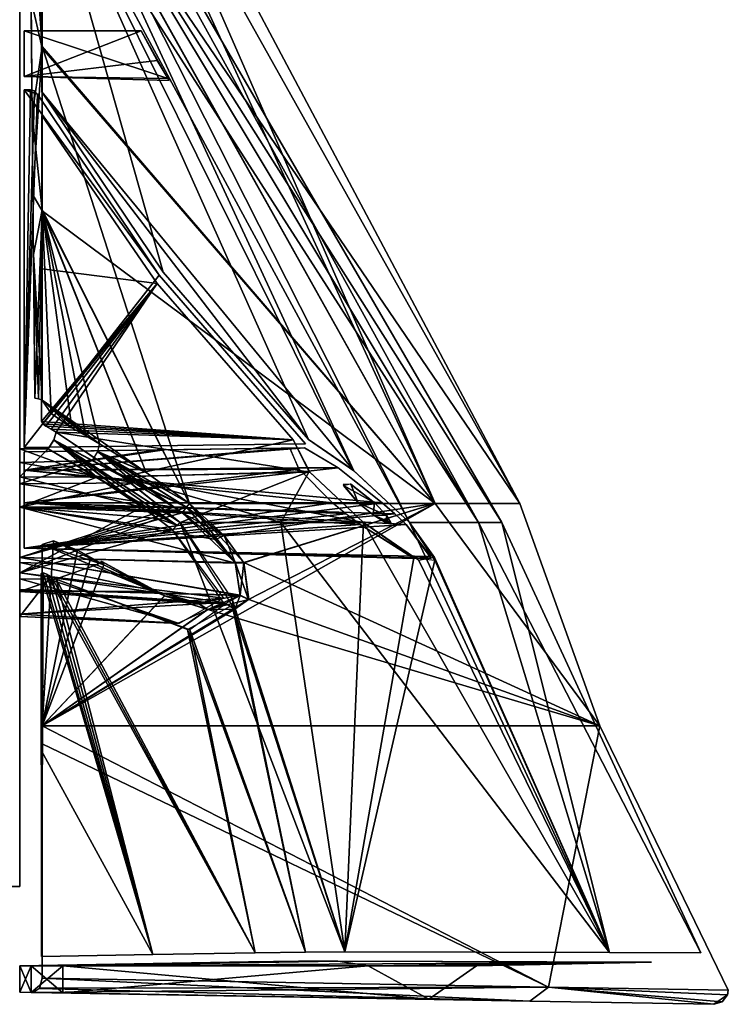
# Model space of a CAD drawing. Header units: millimetres. Extents: x -137 to 239, y -69 to 620.
# Tile 18 of 100: x 67 to 108, y 7 to 63. Entities that reach past the tile are written whole.
import ezdxf

# ---------------------------------------------------------------- set-up
doc = ezdxf.new("R2010")
doc.units = ezdxf.units.MM
doc.header["$LTSCALE"] = 65.185185
for name, color, linetype in [('1074', 7, 'CONTINUOUS'), ('1075', 7, 'CONTINUOUS'), ('1076', 7, 'CONTINUOUS'), ('1077', 7, 'CONTINUOUS'), ('1078', 7, 'CONTINUOUS'), ('1079', 7, 'CONTINUOUS'), ('1080', 7, 'CONTINUOUS'), ('1081', 7, 'CONTINUOUS'), ('1082', 7, 'CONTINUOUS'), ('1083', 7, 'CONTINUOUS'), ('1084', 7, 'CONTINUOUS'), ('1085', 7, 'CONTINUOUS'), ('1086', 7, 'CONTINUOUS'), ('1087', 7, 'CONTINUOUS'), ('1088', 7, 'CONTINUOUS'), ('1089', 7, 'CONTINUOUS'), ('1090', 7, 'CONTINUOUS'), ('1091', 7, 'CONTINUOUS'), ('1092', 7, 'CONTINUOUS'), ('1093', 7, 'CONTINUOUS'), ('1094', 7, 'CONTINUOUS'), ('1095', 7, 'CONTINUOUS'), ('1096', 7, 'CONTINUOUS'), ('378', 7, 'CONTINUOUS'), ('380', 7, 'CONTINUOUS'), ('384', 7, 'CONTINUOUS'), ('385', 7, 'CONTINUOUS'), ('386', 7, 'CONTINUOUS'), ('387', 7, 'CONTINUOUS'), ('388', 7, 'CONTINUOUS'), ('389', 7, 'CONTINUOUS'), ('390', 7, 'CONTINUOUS'), ('391', 7, 'CONTINUOUS'), ('392', 7, 'CONTINUOUS'), ('393', 7, 'CONTINUOUS')]:
    doc.layers.add(name, color=color, linetype=linetype)

msp = doc.modelspace()

# ---------------------------------------------------------------- linework, layer by layer
at = {"layer": '1074', "color": 7, "linetype": 'Continuous'}
for points in [[(85.477, 36.296, -35.581), (86.345, 35.25, -36.2), (85.915, 36.312, -34.43), (85.477, 36.296, -35.581)], [(85.915, 36.312, -34.43), (86.345, 35.25, -36.2), (87.281, 35.25, -33.8), (85.915, 36.312, -34.43)], [(86.345, 35.25, -36.2), (87.201, 34.553, -35.974), (87.281, 35.25, -33.8), (86.345, 35.25, -36.2)], [(87.281, 35.25, -33.8), (87.201, 34.553, -35.974), (87.988, 34.516, -34.043), (87.281, 35.25, -33.8)], [(87.201, 34.553, -35.974), (87.902, 34.122, -35.411), (87.988, 34.516, -34.043), (87.201, 34.553, -35.974)], [(87.988, 34.516, -34.043), (87.902, 34.122, -35.411), (88.061, 34.122, -35), (87.988, 34.516, -34.043)], [(88.217, 34.122, -34.589), (87.988, 34.516, -34.043), (88.061, 34.122, -35), (88.217, 34.122, -34.589)]]:
    msp.add_3dface(points, dxfattribs=at)
at = {"layer": '1075', "color": 7, "linetype": 'Continuous'}
for points in [[(88.061, 34.122, -35), (87.902, 34.122, -35.411), (88.143, 34.049, -34.998), (88.061, 34.122, -35)], [(88.217, 34.122, -34.589), (88.061, 34.122, -35), (88.143, 34.049, -34.998), (88.217, 34.122, -34.589)]]:
    msp.add_3dface(points, dxfattribs=at)
at = {"layer": '1076', "color": 7, "linetype": 'Continuous'}
for points in [[(85.883, 36.33, 34.462), (87.281, 35.25, 33.8), (85.497, 36.243, 35.671), (85.883, 36.33, 34.462)], [(85.497, 36.243, 35.671), (87.281, 35.25, 33.8), (86.345, 35.25, 36.2), (85.497, 36.243, 35.671)], [(87.281, 35.25, 33.8), (87.981, 34.521, 34.047), (86.345, 35.25, 36.2), (87.281, 35.25, 33.8)], [(86.345, 35.25, 36.2), (87.981, 34.521, 34.047), (87.214, 34.544, 35.967), (86.345, 35.25, 36.2)], [(87.981, 34.521, 34.047), (88.217, 34.122, 34.589), (87.214, 34.544, 35.967), (87.981, 34.521, 34.047)], [(87.214, 34.544, 35.967), (88.217, 34.122, 34.589), (88.061, 34.122, 35), (87.214, 34.544, 35.967)], [(87.902, 34.122, 35.411), (87.214, 34.544, 35.967), (88.061, 34.122, 35), (87.902, 34.122, 35.411)]]:
    msp.add_3dface(points, dxfattribs=at)
at = {"layer": '1077', "color": 7, "linetype": 'Continuous'}
for points in [[(87.902, 34.122, 35.411), (88.061, 34.122, 35), (88.146, 34.05, 34.989), (87.902, 34.122, 35.411)], [(88.061, 34.122, 35), (88.217, 34.122, 34.589), (88.146, 34.05, 34.989), (88.061, 34.122, 35)]]:
    msp.add_3dface(points, dxfattribs=at)
at = {"layer": '1078', "color": 7, "linetype": 'Continuous'}
for points in [[(68.249, 57.404, -35.936), (68.245, 48.641, -46.7), (74.843, 47.795, -36.036), (68.249, 57.404, -35.936)], [(68.245, 48.641, -46.7), (68.227, 39.901, -58.26), (74.843, 47.795, -36.036), (68.245, 48.641, -46.7)], [(68.227, 39.901, -58.26), (68.308, 39.774, -58.339), (74.843, 47.795, -36.036), (68.227, 39.901, -58.26)], [(68.308, 39.774, -58.339), (68.49, 39.637, -58.307), (74.843, 47.795, -36.036), (68.308, 39.774, -58.339)], [(68.49, 39.637, -58.307), (68.782, 39.463, -58.194), (74.843, 47.795, -36.036), (68.49, 39.637, -58.307)], [(68.782, 39.463, -58.194), (69.073, 39.289, -58.081), (74.843, 47.795, -36.036), (68.782, 39.463, -58.194)], [(74.843, 47.795, -36.036), (69.073, 39.289, -58.081), (82.634, 38.857, -36.156), (74.843, 47.795, -36.036)], [(69.073, 39.289, -58.081), (72.872, 36.744, -57.049), (82.634, 38.857, -36.156), (69.073, 39.289, -58.081)], [(82.634, 38.857, -36.156), (72.872, 36.744, -57.049), (83.55, 37.036, -38.307), (82.634, 38.857, -36.156)], [(72.872, 36.744, -57.049), (76.159, 34.122, -57.015), (83.55, 37.036, -38.307), (72.872, 36.744, -57.049)], [(76.159, 34.122, -57.015), (81.914, 34.122, -48.027), (83.55, 37.036, -38.307), (76.159, 34.122, -57.015)], [(81.914, 34.122, -48.027), (86.652, 34.122, -38.464), (83.55, 37.036, -38.307), (81.914, 34.122, -48.027)]]:
    msp.add_3dface(points, dxfattribs=at)
at = {"layer": '1079', "color": 7, "linetype": 'Continuous'}
for points in [[(94.556, 34.122), (93.229, 34.122, 16.036), (68.152, 79.559), (94.556, 34.122)], [(68.188, 75.805, -11.931), (94.556, 34.122), (68.152, 79.559), (68.188, 75.805, -11.931)], [(68.152, 79.559), (93.229, 34.122, 16.036), (68.202, 73.168, 16.114), (68.152, 79.559)], [(89.284, 34.122, -31.636), (93.229, 34.122, -16.036), (68.188, 75.805, -11.931), (89.284, 34.122, -31.636)], [(86.088, 37.084, -31.829), (89.284, 34.122, -31.636), (68.188, 75.805, -11.931), (86.088, 37.084, -31.829)], [(93.229, 34.122, -16.036), (94.556, 34.122), (68.188, 75.805, -11.931), (93.229, 34.122, -16.036)], [(68.248, 58.766, -34.298), (86.088, 37.084, -31.829), (68.188, 75.805, -11.931), (68.248, 58.766, -34.298)], [(93.229, 34.122, 16.036), (89.284, 34.122, 31.636), (68.202, 73.168, 16.114), (93.229, 34.122, 16.036)], [(68.202, 73.168, 16.114), (89.284, 34.122, 31.636), (86.03, 37.132, 31.854), (68.202, 73.168, 16.114)], [(68.248, 58.766, 34.298), (68.202, 73.168, 16.114), (75.186, 48.446, 34.16), (68.248, 58.766, 34.298)], [(75.186, 48.446, 34.16), (68.202, 73.168, 16.114), (83.503, 38.868, 33.997), (75.186, 48.446, 34.16)], [(83.503, 38.868, 33.997), (68.202, 73.168, 16.114), (86.03, 37.132, 31.854), (83.503, 38.868, 33.997)], [(83.503, 38.868, -33.997), (86.088, 37.084, -31.829), (68.248, 58.766, -34.298), (83.503, 38.868, -33.997)], [(75.185, 48.447, -34.16), (83.503, 38.868, -33.997), (68.248, 58.766, -34.298), (75.185, 48.447, -34.16)]]:
    msp.add_3dface(points, dxfattribs=at)
at = {"layer": '1080', "color": 7, "linetype": 'Continuous'}
for points in [[(68.249, 57.404, 35.936), (74.843, 47.795, 36.036), (68.245, 48.64, 46.702), (68.249, 57.404, 35.936)], [(68.245, 48.64, 46.702), (74.843, 47.795, 36.036), (68.227, 39.901, 58.26), (68.245, 48.64, 46.702)], [(74.843, 47.795, 36.036), (82.634, 38.857, 36.156), (68.227, 39.901, 58.26), (74.843, 47.795, 36.036)], [(68.227, 39.901, 58.26), (82.634, 38.857, 36.156), (68.307, 39.774, 58.339), (68.227, 39.901, 58.26)], [(68.307, 39.774, 58.339), (82.634, 38.857, 36.156), (68.49, 39.637, 58.307), (68.307, 39.774, 58.339)], [(68.49, 39.637, 58.307), (82.634, 38.857, 36.156), (68.782, 39.463, 58.194), (68.49, 39.637, 58.307)], [(68.782, 39.463, 58.194), (82.634, 38.857, 36.156), (69.073, 39.289, 58.081), (68.782, 39.463, 58.194)], [(82.634, 38.857, 36.156), (83.576, 37.012, 38.305), (69.073, 39.289, 58.081), (82.634, 38.857, 36.156)], [(69.073, 39.289, 58.081), (83.576, 37.012, 38.305), (72.867, 36.748, 57.05), (69.073, 39.289, 58.081)], [(83.576, 37.012, 38.305), (86.652, 34.122, 38.464), (72.867, 36.748, 57.05), (83.576, 37.012, 38.305)], [(86.652, 34.122, 38.464), (81.914, 34.122, 48.027), (72.867, 36.748, 57.05), (86.652, 34.122, 38.464)], [(81.914, 34.122, 48.027), (76.159, 34.122, 57.015), (72.867, 36.748, 57.05), (81.914, 34.122, 48.027)]]:
    msp.add_3dface(points, dxfattribs=at)
at = {"layer": '1081', "color": 7, "linetype": 'Continuous'}
for points in [[(81.914, 34.122, -48.027), (76.159, 34.122, -57.015), (85.574, 9.555, -63.418), (81.914, 34.122, -48.027)], [(85.574, 9.555, -63.418), (76.159, 34.122, -57.015), (79.132, 29.744, -59.55), (85.574, 9.555, -63.418)], [(76.159, 34.122, 57.015), (81.914, 34.122, 48.027), (85.574, 9.555, 63.418), (76.159, 34.122, 57.015)], [(79.144, 29.393, 59.981), (76.159, 34.122, 57.015), (85.574, 9.555, 63.418), (79.144, 29.393, 59.981)], [(86.652, 34.122, -38.464), (81.914, 34.122, -48.027), (100.725, 9.512, -33.305), (86.652, 34.122, -38.464)], [(100.725, 9.512, -33.305), (81.914, 34.122, -48.027), (85.574, 9.555, -63.418), (100.725, 9.512, -33.305)], [(81.914, 34.122, 48.027), (86.652, 34.122, 38.464), (85.574, 9.555, 63.418), (81.914, 34.122, 48.027)], [(86.652, 34.122, 38.464), (89.528, 32.094, 36.628), (85.574, 9.555, 63.418), (86.652, 34.122, 38.464)], [(89.819, 31.941, -36.26), (86.652, 34.122, -38.464), (100.725, 9.512, -33.305), (89.819, 31.941, -36.26)], [(89.284, 34.122, -31.636), (90.706, 32.116, -33.443), (100.725, 9.512, -33.305), (89.284, 34.122, -31.636)], [(93.229, 34.122, -16.036), (89.284, 34.122, -31.636), (100.725, 9.512, -33.305), (93.229, 34.122, -16.036)], [(89.284, 34.122, 31.636), (93.229, 34.122, 16.036), (100.725, 9.512, 33.305), (89.284, 34.122, 31.636)], [(90.723, 31.961, 33.802), (89.284, 34.122, 31.636), (100.725, 9.512, 33.305), (90.723, 31.961, 33.802)], [(94.556, 34.122), (93.229, 34.122, -16.036), (105.942, 9.497, 0), (94.556, 34.122)], [(105.942, 9.497, 0), (93.229, 34.122, -16.036), (100.725, 9.512, -33.305), (105.942, 9.497, 0)], [(93.229, 34.122, 16.036), (94.556, 34.122), (100.725, 9.512, 33.305), (93.229, 34.122, 16.036)], [(100.725, 9.512, 33.305), (94.556, 34.122), (105.942, 9.497, 0), (100.725, 9.512, 33.305)], [(90.706, 32.116, -33.443), (89.819, 31.941, -36.26), (100.725, 9.512, -33.305), (90.706, 32.116, -33.443)], [(89.528, 32.094, 36.628), (90.723, 31.961, 33.802), (85.574, 9.555, 63.418), (89.528, 32.094, 36.628)], [(85.574, 9.555, 63.418), (90.723, 31.961, 33.802), (100.725, 9.512, 33.305), (85.574, 9.555, 63.418)], [(68.221, 31.197, 70.609), (68.322, 31.24, 70.455), (68.241, 9.293, 82.432), (68.221, 31.197, 70.609)], [(68.221, 31.197, -70.609), (74.594, 9.405, -76.473), (68.321, 31.24, -70.456), (68.221, 31.197, -70.609)], [(68.236, 21.042, 78.98), (68.221, 31.197, 70.609), (68.241, 9.293, 82.432), (68.236, 21.042, 78.98)], [(68.236, 21.063, -78.968), (74.594, 9.405, -76.473), (68.221, 31.197, -70.609), (68.236, 21.063, -78.968)], [(68.241, 9.293, 82.432), (68.322, 31.24, 70.455), (74.594, 9.405, 76.473), (68.241, 9.293, 82.432)], [(68.321, 31.24, -70.456), (74.594, 9.405, -76.473), (68.543, 31.161, -70.325), (68.321, 31.24, -70.456)], [(68.322, 31.24, 70.455), (68.543, 31.161, 70.325), (74.594, 9.405, 76.473), (68.322, 31.24, 70.455)], [(68.543, 31.161, 70.325), (68.812, 31.02, 70.219), (74.594, 9.405, 76.473), (68.543, 31.161, 70.325)], [(74.594, 9.405, -76.473), (80.451, 9.509, -70.026), (68.543, 31.161, -70.325), (74.594, 9.405, -76.473)], [(68.543, 31.161, -70.325), (80.451, 9.509, -70.026), (68.812, 31.02, -70.219), (68.543, 31.161, -70.325)], [(68.812, 31.02, 70.219), (69.079, 30.878, 70.113), (74.594, 9.405, 76.473), (68.812, 31.02, 70.219)], [(68.812, 31.02, -70.219), (80.451, 9.509, -70.026), (69.079, 30.878, -70.113), (68.812, 31.02, -70.219)], [(69.079, 30.878, 70.113), (76.584, 27.993, 64.909), (80.451, 9.509, 70.026), (69.079, 30.878, 70.113)], [(74.594, 9.405, 76.473), (69.079, 30.878, 70.113), (80.451, 9.509, 70.026), (74.594, 9.405, 76.473)], [(69.079, 30.878, -70.113), (80.451, 9.509, -70.026), (76.716, 27.98, -64.762), (69.079, 30.878, -70.113)], [(76.584, 27.993, 64.909), (79.144, 29.393, 59.981), (83.341, 9.548, 66.426), (76.584, 27.993, 64.909)], [(76.716, 27.98, -64.762), (83.336, 9.548, -66.433), (79.132, 29.744, -59.55), (76.716, 27.98, -64.762)], [(83.336, 9.548, -66.433), (85.574, 9.555, -63.418), (79.132, 29.744, -59.55), (83.336, 9.548, -66.433)], [(83.341, 9.548, 66.426), (79.144, 29.393, 59.981), (85.574, 9.555, 63.418), (83.341, 9.548, 66.426)], [(80.451, 9.509, 70.026), (76.584, 27.993, 64.909), (83.341, 9.548, 66.426), (80.451, 9.509, 70.026)], [(80.451, 9.509, -70.026), (83.336, 9.548, -66.433), (76.716, 27.98, -64.762), (80.451, 9.509, -70.026)], [(68.241, 9.293, -82.432), (74.594, 9.405, -76.473), (68.236, 21.063, -78.968), (68.241, 9.293, -82.432)]]:
    msp.add_3dface(points, dxfattribs=at)
at = {"layer": '1082', "color": 7, "linetype": 'Continuous'}
for points in [[(68.623, 38.345, 58.394), (71.399, 36.724, 57.653), (67, 38.331, 58.418), (68.623, 38.345, 58.394)], [(67, 38.331, 58.418), (71.399, 36.724, 57.653), (67, 36.728, 57.734), (67, 38.331, 58.418)], [(71.399, 36.724, 57.653), (73.971, 35, 57.378), (67, 36.728, 57.734), (71.399, 36.724, 57.653)], [(67, 36.728, 57.734), (73.971, 35, 57.378), (67, 35, 57.5), (67, 36.728, 57.734)], [(73.971, 35, 57.378), (74.871, 34.346, 57.395), (67, 35, 57.5), (73.971, 35, 57.378)], [(74.871, 34.346, 57.395), (75.723, 33.701, 57.476), (67, 35, 57.5), (74.871, 34.346, 57.395)], [(67, 35, 57.5), (75.723, 33.701, 57.476), (67, 31.253, 58.689), (67, 35, 57.5)], [(75.723, 33.701, 57.476), (78.634, 29.798, 59.773), (67, 31.253, 58.689), (75.723, 33.701, 57.476)], [(67, 31.253, 58.689), (78.634, 29.798, 59.773), (67, 28.876, 61.821), (67, 31.253, 58.689)], [(67, 28.74, 65.75), (68.65, 30.876, 69.061), (67, 30.894, 69.039), (67, 28.74, 65.75)], [(76.104, 28.354, 64.419), (68.65, 30.876, 69.061), (67, 28.74, 65.75), (76.104, 28.354, 64.419)], [(78.634, 29.798, 59.773), (76.104, 28.354, 64.419), (67, 28.876, 61.821), (78.634, 29.798, 59.773)], [(67, 28.876, 61.821), (76.104, 28.354, 64.419), (67, 28.74, 65.75), (67, 28.876, 61.821)]]:
    msp.add_3dface(points, dxfattribs=at)
at = {"layer": '1083', "color": 7, "linetype": 'Continuous'}
for points in [[(71.401, 36.723, -57.653), (68.623, 38.345, -58.394), (67, 36.728, -57.734), (71.401, 36.723, -57.653)], [(67, 36.728, -57.734), (68.623, 38.345, -58.394), (67, 38.331, -58.418), (67, 36.728, -57.734)], [(67, 35, -57.5), (71.401, 36.723, -57.653), (67, 36.728, -57.734), (67, 35, -57.5)], [(73.971, 35, -57.378), (71.401, 36.723, -57.653), (67, 35, -57.5), (73.971, 35, -57.378)], [(74.875, 34.344, -57.395), (73.971, 35, -57.378), (67, 31.253, -58.689), (74.875, 34.344, -57.395)], [(67, 31.253, -58.689), (73.971, 35, -57.378), (67, 35, -57.5), (67, 31.253, -58.689)], [(75.723, 33.701, -57.476), (74.875, 34.344, -57.395), (67, 31.253, -58.689), (75.723, 33.701, -57.476)], [(78.638, 29.548, -60.1), (75.723, 33.701, -57.476), (67, 31.253, -58.689), (78.638, 29.548, -60.1)], [(67, 28.876, -61.821), (78.638, 29.548, -60.1), (67, 31.253, -58.689), (67, 28.876, -61.821)], [(68.65, 30.876, -69.061), (76.027, 28.361, -64.493), (67, 30.894, -69.039), (68.65, 30.876, -69.061)], [(67, 30.894, -69.039), (76.027, 28.361, -64.493), (67, 28.74, -65.75), (67, 30.894, -69.039)], [(76.027, 28.361, -64.493), (78.638, 29.548, -60.1), (67, 28.876, -61.821), (76.027, 28.361, -64.493)], [(67, 28.74, -65.75), (76.027, 28.361, -64.493), (67, 28.876, -61.821), (67, 28.74, -65.75)]]:
    msp.add_3dface(points, dxfattribs=at)
at = {"layer": '1084', "color": 7, "linetype": 'Continuous'}
for points in [[(72.872, 36.744, -57.049), (69.073, 39.289, -58.081), (68.931, 38.83, -58.435), (72.872, 36.744, -57.049)], [(68.623, 38.345, -58.394), (75.975, 33.964, -57.319), (68.931, 38.83, -58.435), (68.623, 38.345, -58.394)], [(71.401, 36.723, -57.653), (75.975, 33.964, -57.319), (68.623, 38.345, -58.394), (71.401, 36.723, -57.653)], [(76.159, 34.122, -57.015), (72.872, 36.744, -57.049), (68.931, 38.83, -58.435), (76.159, 34.122, -57.015)], [(75.975, 33.964, -57.319), (76.159, 34.122, -57.015), (68.931, 38.83, -58.435), (75.975, 33.964, -57.319)], [(73.971, 35, -57.378), (75.975, 33.964, -57.319), (71.401, 36.723, -57.653), (73.971, 35, -57.378)], [(74.875, 34.344, -57.395), (75.975, 33.964, -57.319), (73.971, 35, -57.378), (74.875, 34.344, -57.395)], [(75.723, 33.701, -57.476), (75.975, 33.964, -57.319), (74.875, 34.344, -57.395), (75.723, 33.701, -57.476)]]:
    msp.add_3dface(points, dxfattribs=at)
at = {"layer": '1085', "color": 7, "linetype": 'Continuous'}
for points in [[(69.073, 39.289, 58.081), (72.867, 36.748, 57.05), (68.94, 38.849, 58.429), (69.073, 39.289, 58.081)], [(68.623, 38.345, 58.394), (68.94, 38.849, 58.429), (71.399, 36.724, 57.653), (68.623, 38.345, 58.394)], [(72.867, 36.748, 57.05), (76.159, 34.122, 57.015), (68.94, 38.849, 58.429), (72.867, 36.748, 57.05)], [(68.94, 38.849, 58.429), (76.159, 34.122, 57.015), (75.971, 33.961, 57.323), (68.94, 38.849, 58.429)], [(71.399, 36.724, 57.653), (68.94, 38.849, 58.429), (73.971, 35, 57.378), (71.399, 36.724, 57.653)], [(73.971, 35, 57.378), (68.94, 38.849, 58.429), (74.871, 34.346, 57.395), (73.971, 35, 57.378)], [(74.871, 34.346, 57.395), (68.94, 38.849, 58.429), (75.723, 33.701, 57.476), (74.871, 34.346, 57.395)], [(75.723, 33.701, 57.476), (68.94, 38.849, 58.429), (75.971, 33.961, 57.323), (75.723, 33.701, 57.476)]]:
    msp.add_3dface(points, dxfattribs=at)
at = {"layer": '1086', "color": 7, "linetype": 'Continuous'}
for points in [[(90.38, 6.842, 22.743), (69.461, 7.207, 63.135), (86.912, 8.75, 33.953), (90.38, 6.842, 22.743)], [(86.912, 8.75, 33.953), (69.461, 7.207, 63.135), (69.461, 8.75, 63.135), (86.912, 8.75, 33.953)], [(69.461, 7.207, -63.135), (90.38, 6.842, -22.743), (69.461, 8.75, -63.135), (69.461, 7.207, -63.135)], [(69.461, 8.75, -63.135), (90.38, 6.842, -22.743), (86.912, 8.75, -33.953), (69.461, 8.75, -63.135)], [(93.11, 8.75), (90.38, 6.842, 22.743), (86.912, 8.75, 33.953), (93.11, 8.75)], [(86.912, 8.75, -33.953), (90.38, 6.842, -22.743), (93.11, 8.75), (86.912, 8.75, -33.953)], [(90.38, 6.842, -22.743), (90.38, 6.842, 22.743), (93.11, 8.75), (90.38, 6.842, -22.743)]]:
    msp.add_3dface(points, dxfattribs=at)
at = {"layer": '1087', "color": 7, "linetype": 'Continuous'}
for points in [[(67.648, 8.75, -66.164), (67, 8.75, -69.705), (67.635, 7.239, -66.197), (67.648, 8.75, -66.164)], [(67.635, 7.239, -66.197), (67, 8.75, -69.705), (67, 7.25, -69.705), (67.635, 7.239, -66.197)], [(69.461, 7.207, -63.135), (67.648, 8.75, -66.164), (67.635, 7.239, -66.197), (69.461, 7.207, -63.135)], [(69.461, 7.207, -63.135), (69.461, 8.75, -63.135), (67.648, 8.75, -66.164), (69.461, 7.207, -63.135)]]:
    msp.add_3dface(points, dxfattribs=at)
at = {"layer": '1088', "color": 7, "linetype": 'Continuous'}
for points in [[(67, 7.25, 69.705), (67, 8.75, 69.705), (67.648, 8.75, 66.164), (67, 7.25, 69.705)], [(67.635, 7.239, 66.197), (67, 7.25, 69.705), (67.648, 8.75, 66.164), (67.635, 7.239, 66.197)], [(69.461, 8.75, 63.135), (69.461, 7.207, 63.135), (67.635, 7.239, 66.197), (69.461, 8.75, 63.135)], [(69.461, 8.75, 63.135), (67.635, 7.239, 66.197), (67.648, 8.75, 66.164), (69.461, 8.75, 63.135)]]:
    msp.add_3dface(points, dxfattribs=at)
at = {"layer": '1089', "color": 7, "linetype": 'Continuous'}
for points in [[(67.648, 8.75, 66.164), (67, 8.75, 69.705), (82.946, 9.017, 66.139), (67.648, 8.75, 66.164)], [(82.946, 9.017, 66.139), (67, 8.75, 69.705), (80.078, 8.978, 69.705), (82.946, 9.017, 66.139)], [(69.461, 8.75, 63.135), (67.648, 8.75, 66.164), (85.177, 9.024, 63.135), (69.461, 8.75, 63.135)], [(85.177, 9.024, 63.135), (67.648, 8.75, 66.164), (82.946, 9.017, 66.139), (85.177, 9.024, 63.135)]]:
    msp.add_3dface(points, dxfattribs=at)
at = {"layer": '1090', "color": 7, "linetype": 'Continuous'}
for points in [[(69.461, 8.75, -63.135), (86.912, 8.75, -33.953), (85.177, 9.024, -63.135), (69.461, 8.75, -63.135)], [(69.461, 8.75, 63.135), (85.177, 9.024, 63.135), (102.963, 8.971, 23.099), (69.461, 8.75, 63.135)], [(85.177, 9.024, -63.135), (86.912, 8.75, -33.953), (103.119, 8.971, -22.37), (85.177, 9.024, -63.135)], [(86.912, 8.75, 33.953), (69.461, 8.75, 63.135), (102.963, 8.971, 23.099), (86.912, 8.75, 33.953)], [(86.912, 8.75, -33.953), (93.11, 8.75), (103.119, 8.971, -22.37), (86.912, 8.75, -33.953)], [(93.11, 8.75), (86.912, 8.75, 33.953), (102.963, 8.971, 23.099), (93.11, 8.75)], [(103.119, 8.971, -22.37), (93.11, 8.75), (102.963, 8.971, 23.099), (103.119, 8.971, -22.37)]]:
    msp.add_3dface(points, dxfattribs=at)
at = {"layer": '1091', "color": 7, "linetype": 'Continuous'}
for points in [[(69.461, 8.75, -63.135), (82.941, 9.017, -66.146), (67.648, 8.75, -66.164), (69.461, 8.75, -63.135)], [(82.941, 9.017, -66.146), (80.078, 8.978, -69.705), (67.648, 8.75, -66.164), (82.941, 9.017, -66.146)], [(69.461, 8.75, -63.135), (85.177, 9.024, -63.135), (82.941, 9.017, -66.146), (69.461, 8.75, -63.135)], [(67.648, 8.75, -66.164), (80.078, 8.978, -69.705), (67, 8.75, -69.705), (67.648, 8.75, -66.164)]]:
    msp.add_3dface(points, dxfattribs=at)
at = {"layer": '1092', "color": 7, "linetype": 'Continuous'}
for points in [[(74.856, 60.561, 2.644), (73.943, 62.25, 3.121), (67.246, 59.648, 1.502), (74.856, 60.561, 2.644)], [(67.246, 59.648, 1.502), (73.943, 62.25, 3.121), (67.246, 62.25, 3.004), (67.246, 59.648, 1.502)], [(73.943, 62.25, -3.121), (75.468, 59.519, -1.566), (67.246, 62.25, -3.004), (73.943, 62.25, -3.121)], [(67.246, 62.25, -3.004), (75.468, 59.519, -1.566), (67.246, 59.648, -1.502), (67.246, 62.25, -3.004)], [(75.526, 59.42, 1.381), (74.856, 60.561, 2.644), (67.246, 59.648, 1.502), (75.526, 59.42, 1.381)], [(75.468, 59.519, -1.566), (75.526, 59.42, 1.381), (67.246, 59.648, -1.502), (75.468, 59.519, -1.566)], [(67.246, 59.648, -1.502), (75.526, 59.42, 1.381), (67.246, 59.648, 1.502), (67.246, 59.648, -1.502)]]:
    msp.add_3dface(points, dxfattribs=at)
at = {"layer": '1093', "color": 7, "linetype": 'Continuous'}
for points in [[(75.276, 38.283, -34.171), (67.246, 37.112, -32.642), (83.277, 38.39, -34.039), (75.276, 38.283, -34.171)], [(83.277, 38.39, -34.039), (67.246, 37.112, -32.642), (85.196, 37.256, -32.358), (83.277, 38.39, -34.039)], [(82.438, 38.379, -35.947), (82.933, 37.207, -37.63), (67.246, 37.112, -37.358), (82.438, 38.379, -35.947)], [(74.855, 38.277, -35.822), (82.438, 38.379, -35.947), (67.246, 37.112, -37.358), (74.855, 38.277, -35.822)], [(67.246, 38.172, -34.304), (67.246, 37.112, -32.642), (75.276, 38.283, -34.171), (67.246, 38.172, -34.304)], [(67.246, 38.172, -35.696), (74.855, 38.277, -35.822), (67.246, 37.112, -37.358), (67.246, 38.172, -35.696)], [(67.246, 37.112, -32.642), (67.246, 35.25, -31.996), (85.196, 37.256, -32.358), (67.246, 37.112, -32.642)], [(85.196, 37.256, -32.358), (67.246, 35.25, -31.996), (87.72, 35.25, -31.638), (85.196, 37.256, -32.358)], [(82.933, 37.207, -37.63), (84.871, 35.25, -38.312), (67.246, 37.112, -37.358), (82.933, 37.207, -37.63)], [(67.246, 37.112, -37.358), (84.871, 35.25, -38.312), (67.246, 35.25, -38.004), (67.246, 37.112, -37.358)], [(85.637, 34.631, -38.267), (86.466, 34.017, -38.104), (67.246, 35.25, -38.004), (85.637, 34.631, -38.267)], [(67.246, 35.25, -38.004), (86.466, 34.017, -38.104), (67.246, 32.648, -36.502), (67.246, 35.25, -38.004)], [(84.871, 35.25, -38.312), (85.637, 34.631, -38.267), (67.246, 35.25, -38.004), (84.871, 35.25, -38.312)], [(67.246, 35.25, -31.996), (67.246, 32.648, -33.498), (87.72, 35.25, -31.638), (67.246, 35.25, -31.996)], [(87.72, 35.25, -31.638), (67.246, 32.648, -33.498), (88.443, 34.613, -31.686), (87.72, 35.25, -31.638)], [(88.443, 34.613, -31.686), (67.246, 32.648, -33.498), (89.092, 34.015, -31.848), (88.443, 34.613, -31.686)], [(67.246, 32.648, -36.502), (86.466, 34.017, -38.104), (89.502, 32.086, -36.224), (67.246, 32.648, -36.502)], [(89.092, 34.015, -31.848), (67.246, 32.648, -33.498), (90.51, 32.088, -33.722), (89.092, 34.015, -31.848)], [(67.246, 32.648, -33.498), (67.246, 32.648, -36.502), (90.51, 32.088, -33.722), (67.246, 32.648, -33.498)], [(90.51, 32.088, -33.722), (67.246, 32.648, -36.502), (89.502, 32.086, -36.224), (90.51, 32.088, -33.722)]]:
    msp.add_3dface(points, dxfattribs=at)
at = {"layer": '1094', "color": 7, "linetype": 'Continuous'}
for points in [[(83.277, 38.39, 34.039), (85.172, 37.274, 32.372), (67.246, 37.112, 32.642), (83.277, 38.39, 34.039)], [(75.276, 38.283, 34.171), (83.277, 38.39, 34.039), (67.246, 37.112, 32.642), (75.276, 38.283, 34.171)], [(74.855, 38.277, 35.822), (67.246, 37.112, 37.358), (82.438, 38.379, 35.947), (74.855, 38.277, 35.822)], [(82.438, 38.379, 35.947), (67.246, 37.112, 37.358), (82.962, 37.178, 37.652), (82.438, 38.379, 35.947)], [(67.246, 38.172, 34.304), (75.276, 38.283, 34.171), (67.246, 37.112, 32.642), (67.246, 38.172, 34.304)], [(67.246, 38.172, 35.696), (67.246, 37.112, 37.358), (74.855, 38.277, 35.822), (67.246, 38.172, 35.696)], [(85.172, 37.274, 32.372), (87.72, 35.25, 31.638), (67.246, 37.112, 32.642), (85.172, 37.274, 32.372)], [(67.246, 37.112, 37.358), (67.246, 35.25, 38.004), (82.962, 37.178, 37.652), (67.246, 37.112, 37.358)], [(82.962, 37.178, 37.652), (67.246, 35.25, 38.004), (84.871, 35.25, 38.312), (82.962, 37.178, 37.652)], [(67.246, 37.112, 32.642), (87.72, 35.25, 31.638), (67.246, 35.25, 31.996), (67.246, 37.112, 32.642)], [(88.437, 34.619, 31.685), (89.092, 34.015, 31.848), (67.246, 35.25, 31.996), (88.437, 34.619, 31.685)], [(67.246, 35.25, 31.996), (89.092, 34.015, 31.848), (67.246, 32.648, 33.498), (67.246, 35.25, 31.996)], [(87.72, 35.25, 31.638), (88.437, 34.619, 31.685), (67.246, 35.25, 31.996), (87.72, 35.25, 31.638)], [(67.246, 35.25, 38.004), (67.246, 32.648, 36.502), (84.871, 35.25, 38.312), (67.246, 35.25, 38.004)], [(84.871, 35.25, 38.312), (67.246, 32.648, 36.502), (85.642, 34.627, 38.267), (84.871, 35.25, 38.312)], [(85.642, 34.627, 38.267), (67.246, 32.648, 36.502), (86.466, 34.017, 38.104), (85.642, 34.627, 38.267)], [(86.466, 34.017, 38.104), (67.246, 32.648, 36.502), (89.559, 32.06, 36.159), (86.466, 34.017, 38.104)], [(67.246, 32.648, 33.498), (89.092, 34.015, 31.848), (90.496, 32.186, 33.504), (67.246, 32.648, 33.498)], [(67.246, 32.648, 36.502), (67.246, 32.648, 33.498), (89.559, 32.06, 36.159), (67.246, 32.648, 36.502)], [(89.559, 32.06, 36.159), (67.246, 32.648, 33.498), (90.496, 32.186, 33.504), (89.559, 32.06, 36.159)]]:
    msp.add_3dface(points, dxfattribs=at)
at = {"layer": '1095', "color": 7, "linetype": 'Continuous'}
for points in [[(67.246, 38.416, 34.496), (67.246, 58.884, 34.496), (74.967, 48.274, 34.361), (67.246, 38.416, 34.496)], [(74.967, 48.274, 34.361), (67.246, 58.884, 34.496), (68.014, 58.627, 34.482), (74.967, 48.274, 34.361)], [(68.014, 58.627, 34.482), (67.246, 58.884, 34.496), (67.836, 58.818, 34.485), (68.014, 58.627, 34.482)], [(67.836, 58.818, 34.485), (67.246, 58.884, 34.496), (67.615, 58.884, 34.489), (67.836, 58.818, 34.485)], [(83.335, 38.63, 34.215), (67.246, 38.416, 34.496), (74.967, 48.274, 34.361), (83.335, 38.63, 34.215)]]:
    msp.add_3dface(points, dxfattribs=at)
at = {"layer": '1096', "color": 7, "linetype": 'Continuous'}
for points in [[(67.246, 58.884, -34.496), (67.246, 38.416, -34.496), (67.615, 58.884, -34.489), (67.246, 58.884, -34.496)], [(67.615, 58.884, -34.489), (67.246, 38.416, -34.496), (67.838, 58.817, -34.485), (67.615, 58.884, -34.489)], [(67.246, 38.416, -34.496), (68.014, 58.627, -34.482), (67.838, 58.817, -34.485), (67.246, 38.416, -34.496)], [(74.967, 48.273, -34.361), (68.014, 58.627, -34.482), (67.246, 38.416, -34.496), (74.967, 48.273, -34.361)], [(83.335, 38.63, -34.215), (74.967, 48.273, -34.361), (67.246, 38.416, -34.496), (83.335, 38.63, -34.215)]]:
    msp.add_3dface(points, dxfattribs=at)
at = {"layer": '378', "color": 7, "linetype": 'Continuous'}
for points in [[(67, 70.888, -143.106), (67, 171.928, -137.5), (67, 44.518, -106.085), (67, 70.888, -143.106)], [(67, 44.518, -106.085), (67, 171.928, -137.5), (67, 129.181, -74.573), (67, 44.518, -106.085)], [(67, 70.888, 143.106), (67, 44.518, 106.085), (67, 171.928, 137.5), (67, 70.888, 143.106)], [(67, 171.928, 137.5), (67, 44.518, 106.085), (67, 129.181, 74.573), (67, 171.928, 137.5)], [(67, 13.3, -73.05), (67, 44.518, -106.085), (67, 129.181, -74.573), (67, 13.3, -73.05)], [(67, 114.15), (67, 13.3, -73.05), (67, 129.181, -74.573), (67, 114.15)], [(67, 44.518, 106.085), (67, 13.3, 73.05), (67, 129.181, 74.573), (67, 44.518, 106.085)], [(67, 129.181, 74.573), (67, 13.3, 73.05), (67, 114.15), (67, 129.181, 74.573)], [(67, 13.3, 73.05), (67, 13.3, -73.05), (67, 114.15), (67, 13.3, 73.05)]]:
    msp.add_3dface(points, dxfattribs=at)
at = {"layer": '380', "color": 7, "linetype": 'Continuous'}
for points in [[(65, 13.3, 73.05), (65, 13.3, -73.05), (67, 13.3, 73.05), (65, 13.3, 73.05)], [(65, 13.3, -73.05), (67, 13.3, -73.05), (67, 13.3, 73.05), (65, 13.3, -73.05)]]:
    msp.add_3dface(points, dxfattribs=at)
at = {"layer": '384', "color": 7, "linetype": 'Continuous'}
for points in [[(100.171, 22.494, -29.787), (68.268, 22.482, -80.33), (90.75, 35.205, -30.526), (100.171, 22.494, -29.787)], [(90.75, 35.205, -30.526), (68.268, 22.482, -80.33), (80.08, 29.715, -61.443), (90.75, 35.205, -30.526)], [(76.69, 35.205, 58.052), (79.81, 31.826, 59.067), (90.75, 35.205, 30.526), (76.69, 35.205, 58.052)], [(76.69, 35.205, -58.052), (90.75, 35.205, -30.526), (78.676, 33.389, -58.328), (76.69, 35.205, -58.052)], [(78.676, 33.389, -58.328), (90.75, 35.205, -30.526), (79.813, 31.822, -59.07), (78.676, 33.389, -58.328)], [(79.81, 31.826, 59.067), (100.17, 22.494, 29.791), (90.75, 35.205, 30.526), (79.81, 31.826, 59.067)], [(79.813, 31.822, -59.07), (90.75, 35.205, -30.526), (80.08, 29.715, -61.443), (79.813, 31.822, -59.07)], [(90.75, 35.205, 30.526), (100.17, 22.494, 29.791), (95.595, 35.205), (90.75, 35.205, 30.526)], [(95.595, 35.205), (100.171, 22.494, -29.787), (90.75, 35.205, -30.526), (95.595, 35.205)], [(100.17, 22.494, 29.791), (100.171, 22.494, -29.787), (95.595, 35.205), (100.17, 22.494, 29.791)], [(68.913, 33.077, 70.414), (68.268, 32.869, 71.327), (71.792, 31.697, 69.095), (68.913, 33.077, 70.414)], [(70.302, 32.534, -69.659), (68.268, 22.482, -80.33), (68.918, 33.076, -70.41), (70.302, 32.534, -69.659)], [(68.918, 33.076, -70.41), (68.268, 22.482, -80.33), (68.268, 32.869, -71.327), (68.918, 33.076, -70.41)], [(68.268, 32.869, 71.327), (68.268, 22.484, 80.329), (75.289, 29.921, 67.214), (68.268, 32.869, 71.327)], [(71.792, 31.697, 69.095), (68.268, 32.869, 71.327), (75.289, 29.921, 67.214), (71.792, 31.697, 69.095)], [(70.302, 32.534, 69.659), (68.913, 33.077, 70.414), (71.792, 31.697, 69.095), (70.302, 32.534, 69.659)], [(71.052, 32.118, -69.379), (68.268, 22.482, -80.33), (70.302, 32.534, -69.659), (71.052, 32.118, -69.379)], [(71.792, 31.697, -69.095), (68.268, 22.482, -80.33), (71.052, 32.118, -69.379), (71.792, 31.697, -69.095)], [(71.052, 32.118, 69.379), (70.302, 32.534, 69.659), (71.792, 31.697, 69.095), (71.052, 32.118, 69.379)], [(75.277, 29.925, -67.222), (68.268, 22.482, -80.33), (71.792, 31.697, -69.095), (75.277, 29.925, -67.222)], [(80.086, 29.726, 61.42), (100.17, 22.494, 29.791), (79.81, 31.826, 59.067), (80.086, 29.726, 61.42)], [(77.729, 29.155, -65.124), (68.268, 22.482, -80.33), (75.277, 29.925, -67.222), (77.729, 29.155, -65.124)], [(75.289, 29.921, 67.214), (68.268, 22.484, 80.329), (77.746, 29.152, 65.106), (75.289, 29.921, 67.214)], [(80.08, 29.715, -61.443), (68.268, 22.482, -80.33), (79.295, 29.162, -63.127), (80.08, 29.715, -61.443)], [(77.746, 29.152, 65.106), (100.17, 22.494, 29.791), (80.086, 29.726, 61.42), (77.746, 29.152, 65.106)], [(79.295, 29.162, -63.127), (68.268, 22.482, -80.33), (77.729, 29.155, -65.124), (79.295, 29.162, -63.127)], [(68.268, 22.484, 80.329), (100.17, 22.494, 29.791), (77.746, 29.152, 65.106), (68.268, 22.484, 80.329)], [(100.171, 22.494, -29.787), (97.22, 7.541, -46.561), (68.268, 22.482, -80.33), (100.171, 22.494, -29.787)], [(68.268, 22.484, 80.329), (97.22, 7.541, 46.561), (100.17, 22.494, 29.791), (68.268, 22.484, 80.329)], [(68.272, 21.462, 80.886), (97.22, 7.541, 46.561), (68.268, 22.484, 80.329), (68.272, 21.462, 80.886)], [(97.22, 7.541, -46.561), (68.273, 8.053, -84.44), (68.268, 22.482, -80.33), (97.22, 7.541, -46.561)], [(68.268, 22.482, -80.33), (68.273, 8.053, -84.44), (68.272, 21.436, -80.899), (68.268, 22.482, -80.33)], [(107.51, 7.359, 0), (97.22, 7.541, -46.561), (100.171, 22.494, -29.787), (107.51, 7.359, 0)], [(97.22, 7.541, 46.561), (107.51, 7.359, 0), (100.17, 22.494, 29.791), (97.22, 7.541, 46.561)], [(100.17, 22.494, 29.791), (107.51, 7.359, 0), (100.171, 22.494, -29.787), (100.17, 22.494, 29.791)], [(68.273, 8.053, 84.44), (97.22, 7.541, 46.561), (68.272, 21.462, 80.886), (68.273, 8.053, 84.44)]]:
    msp.add_3dface(points, dxfattribs=at)
at = {"layer": '385', "color": 7, "linetype": 'Continuous'}
for points in [[(95.595, 35.205), (90.75, 35.205, -30.526), (68.115, 86.972), (95.595, 35.205)], [(68.149, 84.198, 8.324), (95.595, 35.205), (68.115, 86.972), (68.149, 84.198, 8.324)], [(68.115, 86.972), (90.75, 35.205, -30.526), (68.149, 84.209, -8.306), (68.115, 86.972)], [(68.149, 84.209, -8.306), (90.75, 35.205, -30.526), (68.216, 75.531, -19.465), (68.149, 84.209, -8.306)], [(68.217, 75.467, 19.538), (95.595, 35.205), (68.149, 84.198, 8.324), (68.217, 75.467, 19.538)], [(68.216, 75.531, -19.465), (90.75, 35.205, -30.526), (68.264, 61.355, -35.105), (68.216, 75.531, -19.465)], [(90.75, 35.205, 30.526), (95.595, 35.205), (68.217, 75.467, 19.538), (90.75, 35.205, 30.526)], [(68.265, 61.255, 35.215), (90.75, 35.205, 30.526), (68.217, 75.467, 19.538), (68.265, 61.255, 35.215)], [(90.75, 35.205, -30.526), (76.69, 35.205, -58.052), (68.264, 61.355, -35.105), (90.75, 35.205, -30.526)], [(68.264, 61.355, -35.105), (76.69, 35.205, -58.052), (68.272, 52.019, -45.826), (68.264, 61.355, -35.105)], [(68.273, 51.953, 45.903), (90.75, 35.205, 30.526), (68.265, 61.255, 35.215), (68.273, 51.953, 45.903)], [(68.269, 41.12, -59.662), (68.272, 52.019, -45.826), (68.785, 40.36, -60.092), (68.269, 41.12, -59.662)], [(68.269, 41.12, 59.662), (74.219, 36.984, 58.355), (68.273, 51.953, 45.903), (68.269, 41.12, 59.662)], [(68.272, 52.019, -45.826), (76.69, 35.205, -58.052), (74.217, 36.985, -58.355), (68.272, 52.019, -45.826)], [(68.785, 40.36, -60.092), (68.272, 52.019, -45.826), (69.96, 39.532, -59.848), (68.785, 40.36, -60.092)], [(69.96, 39.532, -59.848), (68.272, 52.019, -45.826), (70.761, 39.081, -59.522), (69.96, 39.532, -59.848)], [(70.761, 39.081, -59.522), (68.272, 52.019, -45.826), (71.561, 38.631, -59.196), (70.761, 39.081, -59.522)], [(71.561, 38.631, -59.196), (68.272, 52.019, -45.826), (74.217, 36.985, -58.355), (71.561, 38.631, -59.196)], [(76.69, 35.205, 58.052), (90.75, 35.205, 30.526), (68.273, 51.953, 45.903), (76.69, 35.205, 58.052)], [(74.219, 36.984, 58.355), (76.69, 35.205, 58.052), (68.273, 51.953, 45.903), (74.219, 36.984, 58.355)], [(71.561, 38.631, 59.196), (74.219, 36.984, 58.355), (68.269, 41.12, 59.662), (71.561, 38.631, 59.196)], [(70.761, 39.081, 59.522), (71.561, 38.631, 59.196), (68.269, 41.12, 59.662), (70.761, 39.081, 59.522)], [(69.96, 39.532, 59.848), (70.761, 39.081, 59.522), (68.269, 41.12, 59.662), (69.96, 39.532, 59.848)], [(68.789, 40.356, 60.093), (69.96, 39.532, 59.848), (68.269, 41.12, 59.662), (68.789, 40.356, 60.093)]]:
    msp.add_3dface(points, dxfattribs=at)
at = {"layer": '386', "color": 7, "linetype": 'Continuous'}
for points in [[(71.146, 37.674, -59.52), (73.538, 36.394, -58.842), (67, 37.562, -59.706), (71.146, 37.674, -59.52)], [(67, 37.562, -59.706), (73.538, 36.394, -58.842), (67, 36.329, -59.18), (67, 37.562, -59.706)], [(73.538, 36.394, -58.842), (75.796, 35, -58.539), (67, 36.329, -59.18), (73.538, 36.394, -58.842)], [(67, 36.329, -59.18), (75.796, 35, -58.539), (67, 35, -59), (67, 36.329, -59.18)], [(75.796, 35, -58.539), (76.041, 34.838, -58.529), (67, 35, -59), (75.796, 35, -58.539)], [(76.041, 34.838, -58.529), (76.284, 34.675, -58.523), (67, 35, -59), (76.041, 34.838, -58.529)], [(76.284, 34.675, -58.523), (78.195, 33.158, -58.726), (67, 35, -59), (76.284, 34.675, -58.523)], [(78.195, 33.158, -58.726), (79.334, 31.799, -59.349), (67, 35, -59), (78.195, 33.158, -58.726)], [(67, 35, -59), (79.334, 31.799, -59.349), (67, 32.117, -59.915), (67, 35, -59)], [(79.334, 31.799, -59.349), (79.587, 29.948, -61.448), (67, 32.117, -59.915), (79.334, 31.799, -59.349)], [(67, 32.117, -59.915), (79.587, 29.948, -61.448), (67, 30.289, -62.324), (67, 32.117, -59.915)], [(67, 30.185, -65.346), (71.378, 31.697, -68.054), (67, 31.842, -67.876), (67, 30.185, -65.346)], [(74.756, 30.197, -66.482), (71.378, 31.697, -68.054), (67, 30.185, -65.346), (74.756, 30.197, -66.482)], [(78.76, 29.481, -62.957), (77.172, 29.511, -64.697), (67, 30.289, -62.324), (78.76, 29.481, -62.957)], [(67, 30.289, -62.324), (77.172, 29.511, -64.697), (67, 30.185, -65.346), (67, 30.289, -62.324)], [(79.587, 29.948, -61.448), (78.76, 29.481, -62.957), (67, 30.289, -62.324), (79.587, 29.948, -61.448)], [(77.172, 29.511, -64.697), (74.756, 30.197, -66.482), (67, 30.185, -65.346), (77.172, 29.511, -64.697)]]:
    msp.add_3dface(points, dxfattribs=at)
at = {"layer": '387', "color": 7, "linetype": 'Continuous'}
for points in [[(73.539, 36.394, 58.842), (71.146, 37.674, 59.52), (67, 36.329, 59.18), (73.539, 36.394, 58.842)], [(67, 36.329, 59.18), (71.146, 37.674, 59.52), (67, 37.562, 59.706), (67, 36.329, 59.18)], [(75.796, 35, 58.539), (73.539, 36.394, 58.842), (67, 35, 59), (75.796, 35, 58.539)], [(67, 35, 59), (73.539, 36.394, 58.842), (67, 36.329, 59.18), (67, 35, 59)], [(76.042, 34.837, 58.529), (75.796, 35, 58.539), (67, 32.117, 59.915), (76.042, 34.837, 58.529)], [(67, 32.117, 59.915), (75.796, 35, 58.539), (67, 35, 59), (67, 32.117, 59.915)], [(76.284, 34.675, 58.523), (76.042, 34.837, 58.529), (67, 32.117, 59.915), (76.284, 34.675, 58.523)], [(79.315, 31.829, 59.329), (76.284, 34.675, 58.523), (67, 32.117, 59.915), (79.315, 31.829, 59.329)], [(79.603, 29.97, 61.403), (79.315, 31.829, 59.329), (67, 32.117, 59.915), (79.603, 29.97, 61.403)], [(67, 30.289, 62.324), (79.603, 29.97, 61.403), (67, 32.117, 59.915), (67, 30.289, 62.324)], [(71.378, 31.697, 68.054), (74.775, 30.19, 66.47), (67, 31.842, 67.876), (71.378, 31.697, 68.054)], [(67, 31.842, 67.876), (74.775, 30.19, 66.47), (67, 30.185, 65.346), (67, 31.842, 67.876)], [(77.202, 29.506, 64.67), (79.603, 29.97, 61.403), (67, 30.289, 62.324), (77.202, 29.506, 64.67)], [(67, 30.185, 65.346), (77.202, 29.506, 64.67), (67, 30.289, 62.324), (67, 30.185, 65.346)], [(74.775, 30.19, 66.47), (77.202, 29.506, 64.67), (67, 30.185, 65.346), (74.775, 30.19, 66.47)]]:
    msp.add_3dface(points, dxfattribs=at)
at = {"layer": '388', "color": 7, "linetype": 'Continuous'}
for points in [[(78.676, 33.389, -58.328), (76.284, 34.675, -58.523), (76.529, 34.993, -58.377), (78.676, 33.389, -58.328)], [(76.69, 35.205, -58.052), (78.676, 33.389, -58.328), (76.529, 34.993, -58.377), (76.69, 35.205, -58.052)], [(76.284, 34.675, -58.523), (78.676, 33.389, -58.328), (78.195, 33.158, -58.726), (76.284, 34.675, -58.523)], [(78.676, 33.389, -58.328), (79.334, 31.799, -59.349), (78.195, 33.158, -58.726), (78.676, 33.389, -58.328)], [(78.676, 33.389, -58.328), (79.813, 31.822, -59.07), (79.334, 31.799, -59.349), (78.676, 33.389, -58.328)], [(71.378, 31.697, -68.054), (74.756, 30.197, -66.482), (71.68, 31.899, -68.523), (71.378, 31.697, -68.054)], [(74.756, 30.197, -66.482), (71.792, 31.697, -69.095), (71.68, 31.899, -68.523), (74.756, 30.197, -66.482)], [(75.277, 29.925, -67.222), (71.792, 31.697, -69.095), (74.756, 30.197, -66.482), (75.277, 29.925, -67.222)], [(79.813, 31.822, -59.07), (80.08, 29.715, -61.443), (79.334, 31.799, -59.349), (79.813, 31.822, -59.07)], [(80.08, 29.715, -61.443), (79.587, 29.948, -61.448), (79.334, 31.799, -59.349), (80.08, 29.715, -61.443)], [(75.277, 29.925, -67.222), (74.756, 30.197, -66.482), (77.172, 29.511, -64.697), (75.277, 29.925, -67.222)], [(77.729, 29.155, -65.124), (75.277, 29.925, -67.222), (77.172, 29.511, -64.697), (77.729, 29.155, -65.124)], [(79.295, 29.162, -63.127), (78.76, 29.481, -62.957), (79.587, 29.948, -61.448), (79.295, 29.162, -63.127)], [(80.08, 29.715, -61.443), (79.295, 29.162, -63.127), (79.587, 29.948, -61.448), (80.08, 29.715, -61.443)], [(77.729, 29.155, -65.124), (77.172, 29.511, -64.697), (78.76, 29.481, -62.957), (77.729, 29.155, -65.124)], [(79.295, 29.162, -63.127), (77.729, 29.155, -65.124), (78.76, 29.481, -62.957), (79.295, 29.162, -63.127)]]:
    msp.add_3dface(points, dxfattribs=at)
at = {"layer": '389', "color": 7, "linetype": 'Continuous'}
for points in [[(71.561, 38.631, -59.196), (74.217, 36.985, -58.355), (71.449, 38.187, -59.548), (71.561, 38.631, -59.196)], [(71.146, 37.674, -59.52), (71.449, 38.187, -59.548), (73.538, 36.394, -58.842), (71.146, 37.674, -59.52)], [(74.217, 36.985, -58.355), (76.69, 35.205, -58.052), (71.449, 38.187, -59.548), (74.217, 36.985, -58.355)], [(76.69, 35.205, -58.052), (76.529, 34.993, -58.377), (71.449, 38.187, -59.548), (76.69, 35.205, -58.052)], [(76.041, 34.838, -58.529), (75.796, 35, -58.539), (71.449, 38.187, -59.548), (76.041, 34.838, -58.529)], [(71.449, 38.187, -59.548), (75.796, 35, -58.539), (73.538, 36.394, -58.842), (71.449, 38.187, -59.548)], [(76.284, 34.675, -58.523), (76.041, 34.838, -58.529), (71.449, 38.187, -59.548), (76.284, 34.675, -58.523)], [(76.529, 34.993, -58.377), (76.284, 34.675, -58.523), (71.449, 38.187, -59.548), (76.529, 34.993, -58.377)]]:
    msp.add_3dface(points, dxfattribs=at)
at = {"layer": '390', "color": 7, "linetype": 'Continuous'}
for points in [[(68.216, 75.531, -19.465), (68.264, 61.355, -35.105), (67.57, 71.181, -24.949), (68.216, 75.531, -19.465)], [(68.265, 61.255, 35.215), (68.217, 75.467, 19.538), (67.64, 64.036, 32.657), (68.265, 61.255, 35.215)], [(67.57, 71.181, -24.949), (68.264, 61.355, -35.105), (67.701, 57.46, -39.917), (67.57, 71.181, -24.949)], [(67.743, 52.88, 45.173), (68.265, 61.255, 35.215), (67.64, 64.036, 32.657), (67.743, 52.88, 45.173)], [(68.264, 61.355, -35.105), (68.272, 52.019, -45.826), (67.701, 57.46, -39.917), (68.264, 61.355, -35.105)], [(68.273, 51.953, 45.903), (68.265, 61.255, 35.215), (67.743, 52.88, 45.173), (68.273, 51.953, 45.903)], [(67.701, 57.46, -39.917), (68.272, 52.019, -45.826), (67.774, 49.454, -49.255), (67.701, 57.46, -39.917)], [(67.849, 41.236, 59.75), (68.273, 51.953, 45.903), (67.743, 52.88, 45.173), (67.849, 41.236, 59.75)], [(68.272, 52.019, -45.826), (68.269, 41.12, -59.662), (67.774, 49.454, -49.255), (68.272, 52.019, -45.826)], [(68.273, 51.953, 45.903), (67.849, 41.236, 59.75), (68.066, 41.203, 59.724), (68.273, 51.953, 45.903)], [(68.269, 41.12, 59.662), (68.273, 51.953, 45.903), (68.066, 41.203, 59.724), (68.269, 41.12, 59.662)], [(67.774, 49.454, -49.255), (68.269, 41.12, -59.662), (68.072, 41.201, -59.723), (67.774, 49.454, -49.255)], [(67.849, 41.236, -59.75), (67.774, 49.454, -49.255), (68.072, 41.201, -59.723), (67.849, 41.236, -59.75)]]:
    msp.add_3dface(points, dxfattribs=at)
at = {"layer": '391', "color": 7, "linetype": 'Continuous'}
for points in [[(71.561, 38.631, 59.196), (71.441, 38.168, 59.554), (74.219, 36.984, 58.355), (71.561, 38.631, 59.196)], [(71.146, 37.674, 59.52), (76.529, 34.993, 58.377), (71.441, 38.168, 59.554), (71.146, 37.674, 59.52)], [(76.529, 34.993, 58.377), (76.69, 35.205, 58.052), (71.441, 38.168, 59.554), (76.529, 34.993, 58.377)], [(71.441, 38.168, 59.554), (76.69, 35.205, 58.052), (74.219, 36.984, 58.355), (71.441, 38.168, 59.554)], [(76.529, 34.993, 58.377), (71.146, 37.674, 59.52), (73.539, 36.394, 58.842), (76.529, 34.993, 58.377)], [(76.529, 34.993, 58.377), (73.539, 36.394, 58.842), (75.796, 35, 58.539), (76.529, 34.993, 58.377)], [(76.529, 34.993, 58.377), (75.796, 35, 58.539), (76.042, 34.837, 58.529), (76.529, 34.993, 58.377)], [(76.284, 34.675, 58.523), (76.529, 34.993, 58.377), (76.042, 34.837, 58.529), (76.284, 34.675, 58.523)]]:
    msp.add_3dface(points, dxfattribs=at)
at = {"layer": '392', "color": 7, "linetype": 'Continuous'}
for points in [[(76.529, 34.993, 58.377), (76.284, 34.675, 58.523), (79.315, 31.829, 59.329), (76.529, 34.993, 58.377)], [(76.69, 35.205, 58.052), (76.529, 34.993, 58.377), (79.315, 31.829, 59.329), (76.69, 35.205, 58.052)], [(79.81, 31.826, 59.067), (76.69, 35.205, 58.052), (79.315, 31.829, 59.329), (79.81, 31.826, 59.067)], [(71.689, 31.899, 68.546), (75.289, 29.921, 67.214), (71.378, 31.697, 68.054), (71.689, 31.899, 68.546)], [(71.378, 31.697, 68.054), (75.289, 29.921, 67.214), (74.775, 30.19, 66.47), (71.378, 31.697, 68.054)], [(71.792, 31.697, 69.095), (75.289, 29.921, 67.214), (71.689, 31.899, 68.546), (71.792, 31.697, 69.095)], [(79.603, 29.97, 61.403), (79.81, 31.826, 59.067), (79.315, 31.829, 59.329), (79.603, 29.97, 61.403)], [(80.086, 29.726, 61.42), (79.81, 31.826, 59.067), (79.603, 29.97, 61.403), (80.086, 29.726, 61.42)], [(74.775, 30.19, 66.47), (75.289, 29.921, 67.214), (77.202, 29.506, 64.67), (74.775, 30.19, 66.47)], [(75.289, 29.921, 67.214), (77.746, 29.152, 65.106), (77.202, 29.506, 64.67), (75.289, 29.921, 67.214)], [(77.202, 29.506, 64.67), (77.746, 29.152, 65.106), (79.603, 29.97, 61.403), (77.202, 29.506, 64.67)], [(77.746, 29.152, 65.106), (80.086, 29.726, 61.42), (79.603, 29.97, 61.403), (77.746, 29.152, 65.106)]]:
    msp.add_3dface(points, dxfattribs=at)
at = {"layer": '393', "color": 7, "linetype": 'Continuous'}
for points in [[(96.162, 6.741, 46.903), (68.273, 8.053, 84.44), (68.111, 7.464, 84.26), (96.162, 6.741, 46.903)], [(68.273, 8.053, -84.44), (97.22, 7.541, -46.561), (68.124, 7.484, -84.275), (68.273, 8.053, -84.44)], [(97.22, 7.541, 46.561), (68.273, 8.053, 84.44), (96.162, 6.741, 46.903), (97.22, 7.541, 46.561)], [(67.743, 7.237, -83.828), (97.22, 7.541, -46.561), (96.162, 6.741, -46.903), (67.743, 7.237, -83.828)], [(97.22, 7.541, -46.561), (67.743, 7.237, -83.828), (68.124, 7.484, -84.275), (97.22, 7.541, -46.561)], [(67.743, 7.237, 83.828), (96.162, 6.741, 46.903), (68.111, 7.464, 84.26), (67.743, 7.237, 83.828)], [(96.162, 6.741, -46.903), (97.22, 7.541, -46.561), (106.686, 6.557, -1.5), (96.162, 6.741, -46.903)], [(106.686, 6.557, 1.5), (97.22, 7.541, 46.561), (96.162, 6.741, 46.903), (106.686, 6.557, 1.5)], [(97.22, 7.541, -46.561), (107.51, 7.359, 0), (107.46, 7.108, -1.5), (97.22, 7.541, -46.561)], [(106.686, 6.557, -1.5), (97.22, 7.541, -46.561), (107.46, 7.108, -1.5), (106.686, 6.557, -1.5)], [(107.51, 7.359, 0), (97.22, 7.541, 46.561), (107.46, 7.108, 1.5), (107.51, 7.359, 0)], [(107.46, 7.108, 1.5), (97.22, 7.541, 46.561), (107.164, 6.705, 1.5), (107.46, 7.108, 1.5)], [(107.164, 6.705, 1.5), (97.22, 7.541, 46.561), (106.686, 6.557, 1.5), (107.164, 6.705, 1.5)], [(107.46, 7.108, -1.5), (107.51, 7.359, 0), (107.46, 7.08, 0), (107.46, 7.108, -1.5)], [(107.46, 7.08, 0), (107.51, 7.359, 0), (107.46, 7.108, 1.5), (107.46, 7.08, 0)], [(107.164, 6.705, -1.5), (106.686, 6.557, -1.5), (107.46, 7.108, -1.5), (107.164, 6.705, -1.5)]]:
    msp.add_3dface(points, dxfattribs=at)

doc.saveas('drawing.dxf')
